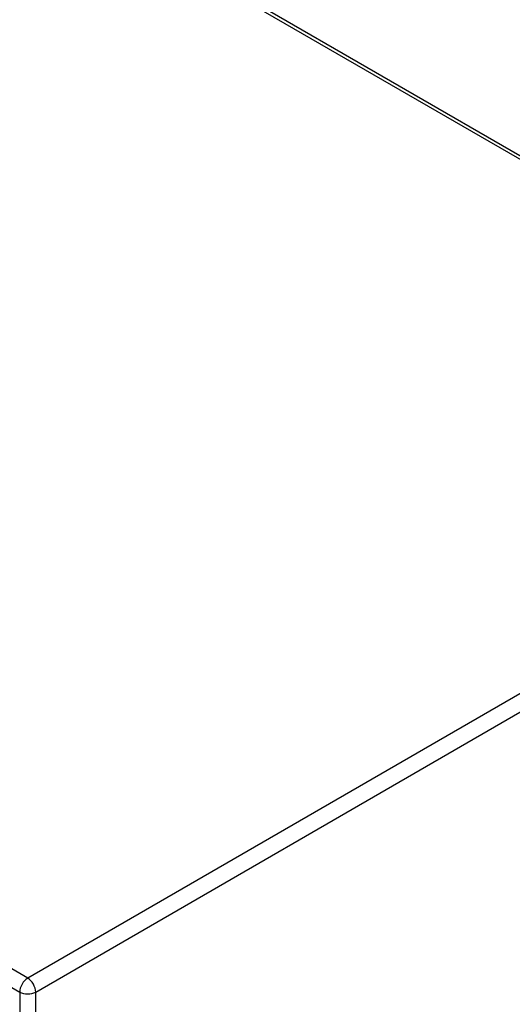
# Model space of a CAD drawing. Header units: inches. Extents: x 481 to 566.6, y 187.4 to 263.9.
# Tile 126 of 132: x 558 to 562.3, y 213.8 to 222.4. Entities that reach past the tile are written whole.
import ezdxf

# ---------------------------------------------------------------- set-up
doc = ezdxf.new("R2010")
doc.units = ezdxf.units.IN
doc.header["$MEASUREMENT"] = 0
doc.layers.add('Visible Edges(ANSI)', color=7, linetype='Continuous', lineweight=25)
doc.layers.add('Visible Tangent Edges(ANSI)', color=7, linetype='Continuous', lineweight=25)

msp = doc.modelspace()

# ---------------------------------------------------------------- linework, layer by layer
at = {"layer": 'Visible Edges(ANSI)'}
msp.add_line((528.4429, 240.7825), (565.4935, 219.3913), dxfattribs=at)
at = {"layer": 'Visible Tangent Edges(ANSI)'}
for p, q in [((565.4935, 219.3578), (528.3934, 240.7776)), ((558.0919, 213.9949), (520.0481, 235.9595)), ((519.9781, 235.8382), (558.0219, 213.8736)), ((566.4372, 218.813), (558.0919, 213.9949)), ((558.1619, 213.8736), (566.5072, 218.6918)), ((558.0219, 213.8736), (558.0219, 187.9074)), ((558.1619, 213.2408), (558.1619, 213.8736))]:
    msp.add_line(p, q, dxfattribs=at)
for major_axis, start_param, end_param in [((0.0495, 0.0857), 0.785398, 2.356194), ((-0.0495, 0.0857), 3.926991, 5.497787), ((-0.099, 0), 0.785398, 2.356194)]:
    msp.add_ellipse((558.0919, 213.9141), major_axis=major_axis, ratio=0.57735, start_param=start_param, end_param=end_param, dxfattribs=at)

doc.saveas('drawing.dxf')
